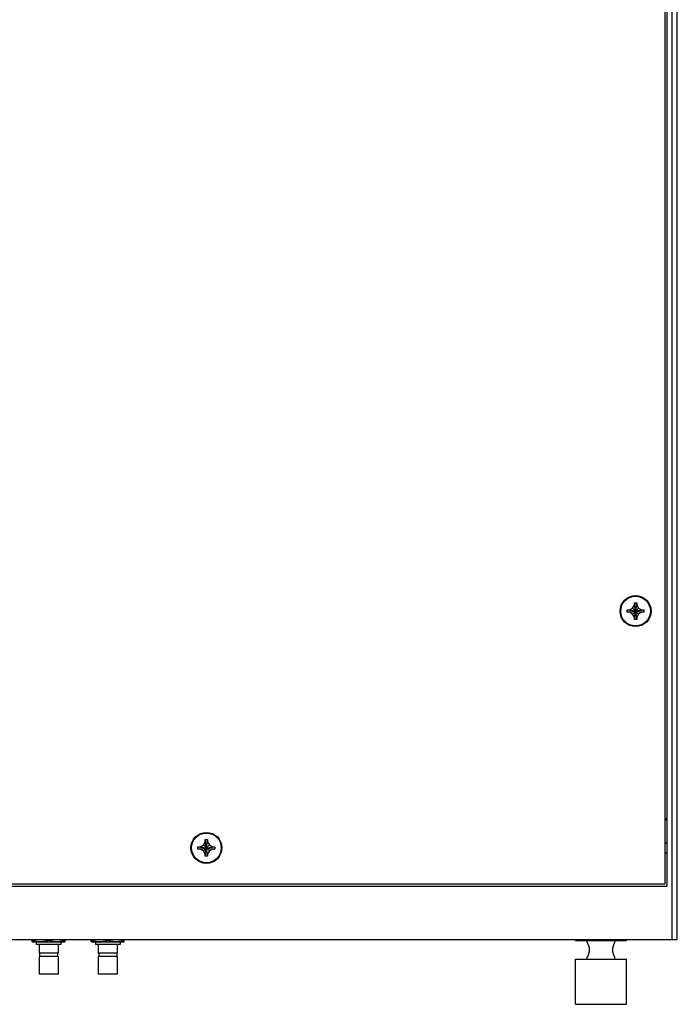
# Model space of a CAD drawing. Header units: inches. Extents: x 0 to 34, y 0 to 22.
# Tile 12 of 24: x 11.7 to 15.4, y 10.8 to 16.4. Entities that reach past the tile are written whole.
import ezdxf

# ---------------------------------------------------------------- set-up
doc = ezdxf.new("R2010")
doc.units = ezdxf.units.IN
doc.header["$LTSCALE"] = 1.87
doc.header["$MEASUREMENT"] = 0
doc.layers.get('0').update_dxf_attribs({"linetype": 'CONTINUOUS'})

msp = doc.modelspace()

# ---------------------------------------------------------------- linework, layer by layer
at = {"color": 7, "linetype": 'CONTINUOUS'}
for p, q in [((15.37127, 11.13983), (15.37127, 18.63983)), ((15.40127, 11.13983), (15.40127, 18.63983)), ((15.33002, 18.32108), (15.33002, 11.45858)), ((15.34127, 18.33233), (15.34127, 11.44733)), ((15.12865, 13.02158), (15.14624, 13.03173)), ((15.14624, 13.03173), (15.1564, 13.04933)), ((15.18005, 12.99792), (15.14624, 13.03173)), ((15.14624, 12.99792), (15.18005, 13.03173)), ((15.1564, 13.06283), (15.1699, 13.06283)), ((15.1699, 12.96683), (15.1564, 13.06283)), ((15.1564, 13.04933), (15.1564, 13.06283)), ((15.1564, 12.96683), (15.1699, 13.06283)), ((15.1699, 12.98033), (15.1564, 13.04933)), ((15.1564, 12.98033), (15.1699, 13.04933)), ((15.1699, 13.06283), (15.1699, 13.04933)), ((15.1699, 13.04933), (15.18005, 13.03173)), ((15.18005, 13.03173), (15.19765, 13.02158)), ((15.11515, 13.00808), (15.21115, 13.02158)), ((15.11515, 13.02158), (15.12865, 13.02158)), ((15.11515, 13.02158), (15.21115, 13.00808)), ((15.11515, 13.00808), (15.11515, 13.02158)), ((15.12865, 13.00808), (15.11515, 13.00808)), ((15.12865, 13.00808), (15.19765, 13.02158)), ((15.12865, 13.02158), (15.19765, 13.00808)), ((15.14624, 12.99792), (15.12865, 13.00808)), ((15.1564, 12.98033), (15.14624, 12.99792)), ((15.1564, 12.96683), (15.1564, 12.98033)), ((15.18005, 12.99792), (15.1699, 12.98033)), ((15.1699, 12.98033), (15.1699, 12.96683)), ((15.19765, 13.00808), (15.18005, 12.99792)), ((15.19765, 13.02158), (15.21115, 13.02158)), ((15.21115, 13.00808), (15.19765, 13.00808)), ((15.21115, 13.02158), (15.21115, 13.00808)), ((15.1699, 12.96683), (15.1564, 12.96683)), ((15.34127, 11.82983), (15.33002, 11.82983)), ((15.34127, 11.82233), (15.33002, 11.82233)), ((12.68177, 11.67158), (12.69936, 11.68173)), ((12.69936, 11.68173), (12.70952, 11.69933)), ((12.73318, 11.64792), (12.69936, 11.68173)), ((12.69936, 11.64792), (12.73318, 11.68173)), ((12.70952, 11.71283), (12.72302, 11.71283)), ((12.72302, 11.61683), (12.70952, 11.71283)), ((12.70952, 11.69933), (12.70952, 11.71283)), ((12.70952, 11.61683), (12.72302, 11.71283)), ((12.72302, 11.63033), (12.70952, 11.69933)), ((12.70952, 11.63033), (12.72302, 11.69933)), ((12.72302, 11.71283), (12.72302, 11.69933)), ((12.72302, 11.69933), (12.73318, 11.68173)), ((12.73318, 11.68173), (12.75077, 11.67158)), ((15.33002, 11.69295), (15.34127, 11.69295)), ((12.66827, 11.65808), (12.76427, 11.67158)), ((12.66827, 11.67158), (12.68177, 11.67158)), ((12.66827, 11.67158), (12.76427, 11.65808)), ((12.66827, 11.65808), (12.66827, 11.67158)), ((12.68177, 11.65808), (12.66827, 11.65808)), ((12.68177, 11.65808), (12.75077, 11.67158)), ((12.68177, 11.67158), (12.75077, 11.65808)), ((12.69936, 11.64792), (12.68177, 11.65808)), ((12.70952, 11.63033), (12.69936, 11.64792)), ((12.70952, 11.61683), (12.70952, 11.63033)), ((12.73318, 11.64792), (12.72302, 11.63033)), ((12.72302, 11.63033), (12.72302, 11.61683)), ((12.75077, 11.65808), (12.73318, 11.64792)), ((12.75077, 11.67158), (12.76427, 11.67158)), ((12.76427, 11.65808), (12.75077, 11.65808)), ((12.76427, 11.67158), (12.76427, 11.65808)), ((15.33002, 11.6367), (15.34127, 11.6367)), ((12.72302, 11.61683), (12.70952, 11.61683)), ((15.33002, 11.45858), (6.42752, 11.45858)), ((6.41627, 11.44733), (15.34127, 11.44733)), ((15.40127, 11.13983), (6.35627, 11.13983)), ((11.72252, 11.13051), (11.72252, 11.13983)), ((11.72327, 11.13008), (11.72252, 11.13051)), ((11.72327, 11.13008), (11.90927, 11.13008)), ((11.74615, 11.13008), (11.74615, 11.1136)), ((11.81627, 11.13888), (11.81627, 11.13983)), ((11.8864, 11.13008), (11.8864, 11.1136)), ((11.90927, 11.13008), (11.91002, 11.13051)), ((11.91002, 11.13051), (11.91002, 11.13983)), ((12.06002, 11.13051), (12.06002, 11.13983)), ((12.06077, 11.13008), (12.06002, 11.13051)), ((12.06077, 11.13008), (12.24677, 11.13008)), ((12.08365, 11.13008), (12.08365, 11.1136)), ((12.15377, 11.13888), (12.15377, 11.13983)), ((12.2239, 11.13008), (12.2239, 11.1136)), ((12.24677, 11.13008), (12.24752, 11.13051)), ((12.24752, 11.13051), (12.24752, 11.13983)), ((14.82152, 11.13758), (14.82152, 11.13983)), ((14.82152, 11.13758), (15.11102, 11.13758)), ((14.88752, 11.12483), (14.88752, 11.13758)), ((15.04502, 11.12483), (15.04502, 11.13758)), ((15.11102, 11.13758), (15.11102, 11.13983)), ((11.8864, 11.1136), (11.74615, 11.1136)), ((11.76227, 11.1136), (11.76227, 11.06545)), ((11.87027, 11.06545), (11.76227, 11.06545)), ((11.76452, 11.06545), (11.76452, 11.0461)), ((11.86802, 11.06545), (11.86802, 11.0461)), ((11.87027, 11.1136), (11.87027, 11.06545)), ((12.2239, 11.1136), (12.08365, 11.1136)), ((12.09977, 11.1136), (12.09977, 11.06545)), ((12.20777, 11.06545), (12.09977, 11.06545)), ((12.10202, 11.06545), (12.10202, 11.0461)), ((12.20552, 11.06545), (12.20552, 11.0461)), ((12.20777, 11.1136), (12.20777, 11.06545)), ((11.87027, 11.0461), (11.76227, 11.0461)), ((11.76227, 11.0461), (11.76227, 10.94485)), ((11.87027, 11.0461), (11.87027, 10.94485)), ((12.20777, 11.0461), (12.09977, 11.0461)), ((12.09977, 11.0461), (12.09977, 10.94485)), ((12.20777, 11.0461), (12.20777, 10.94485)), ((14.82152, 11.03108), (15.11102, 11.03108)), ((14.82152, 10.77308), (14.82152, 11.03108)), ((14.88752, 11.03108), (14.88752, 11.04233)), ((15.04502, 11.03108), (15.04502, 11.04233)), ((15.11102, 10.77308), (15.11102, 11.03108)), ((11.87027, 10.94485), (11.76227, 10.94485)), ((12.20777, 10.94485), (12.09977, 10.94485)), ((14.82152, 10.77308), (15.11102, 10.77308))]:
    msp.add_line(p, q, dxfattribs=at)
for centre, radius in [((15.16315, 13.01483), 0.08812), ((15.16315, 13.01483), 0.08438), ((12.71627, 11.66483), 0.08812), ((12.71627, 11.66483), 0.08438)]:
    msp.add_circle(centre, radius, dxfattribs=at)
for points, knots in [([(11.72252, 11.13888), (11.72328, 11.13863), (11.72478, 11.13814), (11.72702, 11.13743), (11.72923, 11.13677), (11.73142, 11.13613), (11.7336, 11.13553), (11.73575, 11.13497), (11.7379, 11.13444), (11.74003, 11.13394), (11.74215, 11.13347), (11.74426, 11.13304), (11.74637, 11.13264), (11.74847, 11.13227), (11.75056, 11.13194), (11.75266, 11.13164), (11.75475, 11.13138), (11.75685, 11.13115), (11.75894, 11.13095), (11.76103, 11.13079), (11.76312, 11.13066), (11.76521, 11.13058), (11.7673, 11.13052), (11.7694, 11.1305), (11.77149, 11.13052), (11.77358, 11.13058), (11.77567, 11.13066), (11.77777, 11.13079), (11.77986, 11.13095), (11.78195, 11.13115), (11.78404, 11.13138), (11.78613, 11.13164), (11.78823, 11.13194), (11.79033, 11.13227), (11.79243, 11.13264), (11.79454, 11.13304), (11.79665, 11.13347), (11.79877, 11.13394), (11.8009, 11.13444), (11.80304, 11.13497), (11.8052, 11.13553), (11.80737, 11.13613), (11.80956, 11.13677), (11.81178, 11.13743), (11.81402, 11.13814), (11.81552, 11.13863), (11.81627, 11.13888)], [0, 0, 0, 0, 0.0249469, 0.0494891, 0.0736646, 0.0975107, 0.1210642, 0.1443581, 0.1674223, 0.190285, 0.2129713, 0.2355058, 0.2579086, 0.2802007, 0.3023981, 0.3245176, 0.3465724, 0.3685747, 0.3905358, 0.4124637, 0.4343681, 0.4562543, 0.4781301, 0.5, 0.5218699, 0.5437457, 0.5656319, 0.5875363, 0.6094642, 0.6314253, 0.6534276, 0.6754824, 0.6976019, 0.7197993, 0.7420914, 0.7644942, 0.7870287, 0.809715, 0.8325777, 0.8556419, 0.8789358, 0.9024893, 0.9263354, 0.9505109, 0.9750531, 1, 1, 1, 1]), ([(11.81627, 11.13888), (11.81703, 11.13863), (11.81853, 11.13814), (11.82077, 11.13743), (11.82298, 11.13677), (11.82517, 11.13613), (11.82735, 11.13553), (11.8295, 11.13497), (11.83165, 11.13444), (11.83378, 11.13394), (11.8359, 11.13347), (11.83801, 11.13304), (11.84012, 11.13264), (11.84222, 11.13227), (11.84431, 11.13194), (11.84641, 11.13164), (11.8485, 11.13138), (11.8506, 11.13115), (11.85269, 11.13095), (11.85478, 11.13079), (11.85687, 11.13066), (11.85896, 11.13058), (11.86105, 11.13052), (11.86315, 11.1305), (11.86524, 11.13052), (11.86733, 11.13058), (11.86942, 11.13066), (11.87152, 11.13079), (11.87361, 11.13095), (11.8757, 11.13115), (11.87779, 11.13138), (11.87988, 11.13164), (11.88198, 11.13194), (11.88408, 11.13227), (11.88618, 11.13264), (11.88829, 11.13304), (11.8904, 11.13347), (11.89252, 11.13394), (11.89465, 11.13444), (11.89679, 11.13497), (11.89895, 11.13553), (11.90112, 11.13613), (11.90331, 11.13677), (11.90553, 11.13743), (11.90777, 11.13814), (11.90927, 11.13863), (11.91002, 11.13888)], [0, 0, 0, 0, 0.0249469, 0.0494891, 0.0736646, 0.0975107, 0.1210642, 0.1443581, 0.1674223, 0.190285, 0.2129713, 0.2355058, 0.2579086, 0.2802007, 0.3023981, 0.3245176, 0.3465724, 0.3685747, 0.3905358, 0.4124637, 0.4343681, 0.4562543, 0.4781301, 0.5, 0.5218699, 0.5437457, 0.5656319, 0.5875363, 0.6094642, 0.6314253, 0.6534276, 0.6754824, 0.6976019, 0.7197993, 0.7420914, 0.7644942, 0.7870287, 0.809715, 0.8325777, 0.8556419, 0.8789358, 0.9024893, 0.9263354, 0.9505109, 0.9750531, 1, 1, 1, 1]), ([(12.06002, 11.13888), (12.06078, 11.13863), (12.06228, 11.13814), (12.06452, 11.13743), (12.06673, 11.13677), (12.06892, 11.13613), (12.0711, 11.13553), (12.07325, 11.13497), (12.0754, 11.13444), (12.07753, 11.13394), (12.07965, 11.13347), (12.08176, 11.13304), (12.08387, 11.13264), (12.08597, 11.13227), (12.08806, 11.13194), (12.09016, 11.13164), (12.09225, 11.13138), (12.09435, 11.13115), (12.09644, 11.13095), (12.09853, 11.13079), (12.10062, 11.13066), (12.10271, 11.13058), (12.1048, 11.13052), (12.1069, 11.1305), (12.10899, 11.13052), (12.11108, 11.13058), (12.11317, 11.13066), (12.11527, 11.13079), (12.11736, 11.13095), (12.11945, 11.13115), (12.12154, 11.13138), (12.12363, 11.13164), (12.12573, 11.13194), (12.12783, 11.13227), (12.12993, 11.13264), (12.13204, 11.13304), (12.13415, 11.13347), (12.13627, 11.13394), (12.1384, 11.13444), (12.14054, 11.13497), (12.1427, 11.13553), (12.14487, 11.13613), (12.14706, 11.13677), (12.14928, 11.13743), (12.15152, 11.13814), (12.15302, 11.13863), (12.15377, 11.13888)], [0, 0, 0, 0, 0.0249469, 0.0494891, 0.0736646, 0.0975107, 0.1210642, 0.1443581, 0.1674223, 0.190285, 0.2129713, 0.2355058, 0.2579086, 0.2802007, 0.3023981, 0.3245176, 0.3465724, 0.3685747, 0.3905358, 0.4124637, 0.4343681, 0.4562543, 0.4781301, 0.5, 0.5218699, 0.5437457, 0.5656319, 0.5875363, 0.6094642, 0.6314253, 0.6534276, 0.6754824, 0.6976019, 0.7197993, 0.7420914, 0.7644942, 0.7870287, 0.809715, 0.8325777, 0.8556419, 0.8789358, 0.9024893, 0.9263354, 0.9505109, 0.9750531, 1, 1, 1, 1]), ([(12.15377, 11.13888), (12.15453, 11.13863), (12.15603, 11.13814), (12.15827, 11.13743), (12.16048, 11.13677), (12.16267, 11.13613), (12.16485, 11.13553), (12.167, 11.13497), (12.16915, 11.13444), (12.17128, 11.13394), (12.1734, 11.13347), (12.17551, 11.13304), (12.17762, 11.13264), (12.17972, 11.13227), (12.18181, 11.13194), (12.18391, 11.13164), (12.186, 11.13138), (12.1881, 11.13115), (12.19019, 11.13095), (12.19228, 11.13079), (12.19437, 11.13066), (12.19646, 11.13058), (12.19855, 11.13052), (12.20065, 11.1305), (12.20274, 11.13052), (12.20483, 11.13058), (12.20692, 11.13066), (12.20902, 11.13079), (12.21111, 11.13095), (12.2132, 11.13115), (12.21529, 11.13138), (12.21738, 11.13164), (12.21948, 11.13194), (12.22158, 11.13227), (12.22368, 11.13264), (12.22579, 11.13304), (12.2279, 11.13347), (12.23002, 11.13394), (12.23215, 11.13444), (12.23429, 11.13497), (12.23645, 11.13553), (12.23862, 11.13613), (12.24081, 11.13677), (12.24303, 11.13743), (12.24527, 11.13814), (12.24677, 11.13863), (12.24752, 11.13888)], [0, 0, 0, 0, 0.0249469, 0.0494891, 0.0736646, 0.0975107, 0.1210642, 0.1443581, 0.1674223, 0.190285, 0.2129713, 0.2355058, 0.2579086, 0.2802007, 0.3023981, 0.3245176, 0.3465724, 0.3685747, 0.3905358, 0.4124637, 0.4343681, 0.4562543, 0.4781301, 0.5, 0.5218699, 0.5437457, 0.5656319, 0.5875363, 0.6094642, 0.6314253, 0.6534276, 0.6754824, 0.6976019, 0.7197993, 0.7420914, 0.7644942, 0.7870287, 0.809715, 0.8325777, 0.8556419, 0.8789358, 0.9024893, 0.9263354, 0.9505109, 0.9750531, 1, 1, 1, 1]), ([(14.88752, 11.12483), (14.88753, 11.12482), (14.88754, 11.12479), (14.88757, 11.12473), (14.88763, 11.12462), (14.88771, 11.12447), (14.88781, 11.12427), (14.88793, 11.12403), (14.88808, 11.12375), (14.88825, 11.12342), (14.88844, 11.12305), (14.88865, 11.12263), (14.88888, 11.12217), (14.88913, 11.12166), (14.88941, 11.1211), (14.8897, 11.1205), (14.89002, 11.11984), (14.89035, 11.11914), (14.89069, 11.11839), (14.89106, 11.1176), (14.89144, 11.11675), (14.89183, 11.11586), (14.89223, 11.11493), (14.89263, 11.11395), (14.89305, 11.11293), (14.89347, 11.11187), (14.89389, 11.11078), (14.8943, 11.10965), (14.89472, 11.10849), (14.89512, 11.1073), (14.89552, 11.10609), (14.8959, 11.10486), (14.89627, 11.10361), (14.89662, 11.10234), (14.89695, 11.10107), (14.89726, 11.09978), (14.89756, 11.09849), (14.89783, 11.0972), (14.89807, 11.0959), (14.89829, 11.0946), (14.89849, 11.0933), (14.89867, 11.092), (14.89882, 11.0907), (14.89894, 11.0894), (14.89904, 11.08811), (14.89912, 11.08681), (14.89917, 11.08552), (14.89919, 11.08422), (14.89919, 11.08293), (14.89917, 11.08164), (14.89912, 11.08034), (14.89904, 11.07905), (14.89894, 11.07775), (14.89882, 11.07645), (14.89867, 11.07515), (14.89849, 11.07385), (14.89829, 11.07255), (14.89807, 11.07125), (14.89783, 11.06996), (14.89756, 11.06866), (14.89726, 11.06737), (14.89695, 11.06609), (14.89662, 11.06481), (14.89627, 11.06355), (14.8959, 11.0623), (14.89552, 11.06106), (14.89512, 11.05985), (14.89472, 11.05866), (14.8943, 11.0575), (14.89389, 11.05637), (14.89347, 11.05528), (14.89305, 11.05422), (14.89263, 11.0532), (14.89223, 11.05222), (14.89183, 11.05129), (14.89144, 11.0504), (14.89106, 11.04956), (14.89069, 11.04876), (14.89035, 11.04801), (14.89002, 11.04731), (14.8897, 11.04666), (14.88941, 11.04605), (14.88913, 11.04549), (14.88888, 11.04498), (14.88865, 11.04452), (14.88844, 11.0441), (14.88825, 11.04373), (14.88808, 11.0434), (14.88793, 11.04312), (14.88781, 11.04288), (14.88771, 11.04269), (14.88763, 11.04253), (14.88757, 11.04243), (14.88754, 11.04236), (14.88753, 11.04233), (14.88752, 11.04233)], [0, 0, 0, 0, 0.0002799, 0.0011203, 0.0025217, 0.0044862, 0.007017, 0.0101153, 0.0137859, 0.0180335, 0.0228592, 0.0282683, 0.0342659, 0.0408512, 0.0480289, 0.0558009, 0.0641619, 0.0731137, 0.0826496, 0.0927571, 0.1034306, 0.1146498, 0.1263937, 0.1386426, 0.1513604, 0.1645187, 0.1780796, 0.1919965, 0.2062347, 0.2207438, 0.2354776, 0.2503998, 0.2654599, 0.2806242, 0.295861, 0.3111309, 0.3264173, 0.3416995, 0.3569524, 0.3721751, 0.3873596, 0.4024928, 0.4175844, 0.432638, 0.4476482, 0.4626264, 0.4775881, 0.4925322, 0.5074658, 0.522412, 0.5373721, 0.5523478, 0.5673611, 0.582414, 0.5975021, 0.6126386, 0.6278231, 0.6430427, 0.6582985, 0.6735807, 0.6888644, 0.704137, 0.7193735, 0.7345356, 0.7495982, 0.7645196, 0.7792525, 0.793763, 0.8079998, 0.8219171, 0.8354783, 0.8486351, 0.8613542, 0.873603, 0.8853463, 0.8965664, 0.9072395, 0.9173473, 0.9268837, 0.935835, 0.9441967, 0.951969, 0.9591464, 0.9657324, 0.9717304, 0.9771393, 0.9819655, 0.9862134, 0.989884, 0.9929826, 0.9955135, 0.9974781, 0.9988797, 0.9997201, 1, 1, 1, 1]), ([(15.04502, 11.04233), (15.04502, 11.04233), (15.045, 11.04236), (15.04497, 11.04243), (15.04491, 11.04253), (15.04483, 11.04269), (15.04473, 11.04288), (15.04461, 11.04312), (15.04446, 11.0434), (15.0443, 11.04373), (15.04411, 11.0441), (15.0439, 11.04452), (15.04366, 11.04498), (15.04341, 11.04549), (15.04314, 11.04605), (15.04284, 11.04666), (15.04253, 11.04731), (15.0422, 11.04801), (15.04185, 11.04876), (15.04149, 11.04956), (15.04111, 11.0504), (15.04072, 11.05129), (15.04032, 11.05222), (15.03991, 11.0532), (15.03949, 11.05422), (15.03908, 11.05528), (15.03866, 11.05637), (15.03824, 11.0575), (15.03783, 11.05866), (15.03742, 11.05985), (15.03703, 11.06106), (15.03664, 11.0623), (15.03628, 11.06355), (15.03593, 11.06481), (15.03559, 11.06609), (15.03528, 11.06737), (15.03499, 11.06866), (15.03472, 11.06996), (15.03447, 11.07125), (15.03425, 11.07255), (15.03405, 11.07385), (15.03388, 11.07515), (15.03373, 11.07645), (15.0336, 11.07775), (15.0335, 11.07905), (15.03343, 11.08034), (15.03338, 11.08164), (15.03335, 11.08293), (15.03335, 11.08422), (15.03338, 11.08552), (15.03343, 11.08681), (15.0335, 11.08811), (15.0336, 11.0894), (15.03373, 11.0907), (15.03388, 11.092), (15.03405, 11.0933), (15.03425, 11.0946), (15.03447, 11.0959), (15.03472, 11.0972), (15.03499, 11.09849), (15.03528, 11.09978), (15.03559, 11.10107), (15.03593, 11.10234), (15.03628, 11.10361), (15.03664, 11.10486), (15.03703, 11.10609), (15.03742, 11.1073), (15.03783, 11.10849), (15.03824, 11.10965), (15.03866, 11.11078), (15.03908, 11.11187), (15.03949, 11.11293), (15.03991, 11.11395), (15.04032, 11.11493), (15.04072, 11.11586), (15.04111, 11.11675), (15.04149, 11.1176), (15.04185, 11.11839), (15.0422, 11.11914), (15.04253, 11.11984), (15.04284, 11.1205), (15.04314, 11.1211), (15.04341, 11.12166), (15.04366, 11.12217), (15.0439, 11.12263), (15.04411, 11.12305), (15.0443, 11.12342), (15.04446, 11.12375), (15.04461, 11.12403), (15.04473, 11.12427), (15.04483, 11.12447), (15.04491, 11.12462), (15.04497, 11.12473), (15.045, 11.12479), (15.04502, 11.12482), (15.04502, 11.12483)], [0, 0, 0, 0, 0.0002799, 0.0011203, 0.0025219, 0.0044864, 0.0070173, 0.0101159, 0.0137865, 0.0180343, 0.0228605, 0.0282695, 0.0342674, 0.0408534, 0.0480308, 0.0558031, 0.0641647, 0.073116, 0.0826524, 0.0927601, 0.1034333, 0.1146533, 0.1263966, 0.1386454, 0.1513644, 0.1645212, 0.1780824, 0.1919996, 0.2062366, 0.2207469, 0.2354799, 0.2504013, 0.2654637, 0.2806259, 0.2958625, 0.3111349, 0.3264187, 0.3417009, 0.3569566, 0.3721763, 0.3873608, 0.4024972, 0.4175854, 0.4326385, 0.4476518, 0.4626276, 0.4775878, 0.4925342, 0.5074678, 0.5224121, 0.5373739, 0.5523522, 0.5673624, 0.582416, 0.5975078, 0.612641, 0.6278255, 0.6430483, 0.6583011, 0.6735832, 0.6888698, 0.7041396, 0.7193764, 0.7345408, 0.7496008, 0.7645229, 0.7792568, 0.7937657, 0.808004, 0.821921, 0.8354818, 0.8486402, 0.8613578, 0.8736068, 0.8853506, 0.8965697, 0.9072433, 0.9173508, 0.9268866, 0.9358384, 0.9441993, 0.9519713, 0.959149, 0.9657343, 0.9717319, 0.977141, 0.9819666, 0.9862142, 0.9898847, 0.9929831, 0.9955138, 0.9974783, 0.9988797, 0.9997201, 1, 1, 1, 1])]:
    msp.add_open_spline(points, degree=3, knots=knots, dxfattribs=at)

doc.saveas('drawing.dxf')
